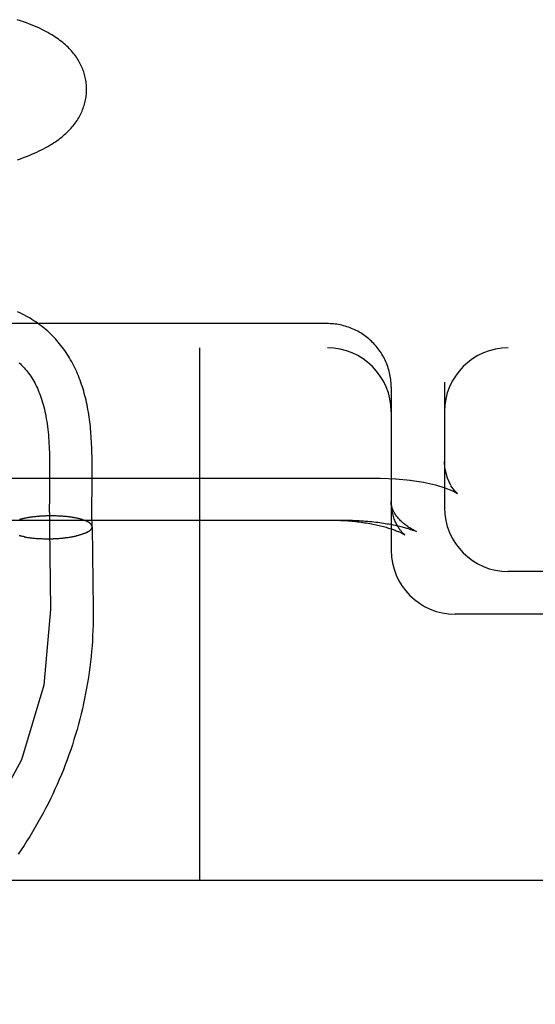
# Model space of a CAD drawing. Header units: inches. Extents: x 0 to 204, y 0 to 132.
# Tile 70 of 118: x 123.175 to 123.296, y 47.93 to 48.162. Entities that reach past the tile are written whole.
import ezdxf

# ---------------------------------------------------------------- set-up
doc = ezdxf.new("R2010")
doc.units = ezdxf.units.IN
doc.header["$LTSCALE"] = 11.243375
doc.header["$MEASUREMENT"] = 0
doc.linetypes.add('HIDDEN', pattern=[0.2, 0.1, -0.1])
doc.layers.add('DEFAULT_2', color=8, linetype='HIDDEN')

msp = doc.modelspace()

# ---------------------------------------------------------------- linework, layer by layer
at = {"layer": 'DEFAULT_2', "color": 8, "linetype": 'HIDDEN'}
for p, q in [((123.24692, 48.09019), (123.02607, 48.09019)), ((121.24192, 48.08452), (123.44692, 48.08452)), ((123.21692, 48.08452), (123.21692, 47.95952)), ((123.26162, 48.07823), (123.26154, 48.07861)), ((123.26188, 48.07627), (123.26185, 48.07666)), ((123.26192, 48.07527), (123.26192, 48.03702)), ((123.27442, 48.07643), (123.27442, 48.04702)), ((123.18166, 48.05789), (123.18167, 48.05644)), ((123.19167, 48.05613), (123.19166, 48.05765)), ((123.18167, 48.05496), (123.18166, 48.05272)), ((123.18167, 48.05644), (123.18167, 48.05496)), ((123.19167, 48.05459), (123.19167, 48.05613)), ((123.03942, 48.05392), (123.25942, 48.05392)), ((123.18166, 48.05272), (123.18162, 48.04898)), ((123.25942, 48.05392), (123.26311, 48.0538)), ((123.26292, 48.05381), (123.26647, 48.05347)), ((123.26633, 48.05349), (123.26959, 48.05297)), ((123.27232, 48.05234), (123.27453, 48.05166)), ((123.27453, 48.05166), (123.27617, 48.05101)), ((123.27614, 48.05103), (123.27705, 48.05058)), ((123.27703, 48.05059), (123.27713, 48.05054)), ((123.27711, 48.05055), (123.27748, 48.05032)), ((123.18162, 48.04898), (123.18161, 48.04674)), ((123.19161, 48.04618), (123.19161, 48.04763)), ((123.18069, 48.04506), (123.18037, 48.04505)), ((123.18089, 48.04507), (123.18058, 48.04506)), ((123.1811, 48.04507), (123.18079, 48.04507)), ((123.18131, 48.04508), (123.181, 48.04507)), ((123.18152, 48.04508), (123.18121, 48.04508)), ((123.18172, 48.04508), (123.18142, 48.04508)), ((123.18161, 48.04674), (123.18162, 48.04511)), ((123.18193, 48.04509), (123.18163, 48.04509)), ((123.18214, 48.04509), (123.18184, 48.04509)), ((123.18235, 48.04509), (123.18205, 48.04509)), ((123.18256, 48.04508), (123.18226, 48.04509)), ((123.18276, 48.04508), (123.18247, 48.04509)), ((123.18297, 48.04508), (123.18268, 48.04509)), ((123.18318, 48.04507), (123.18289, 48.04508)), ((123.18338, 48.04506), (123.18309, 48.04508)), ((123.18358, 48.04506), (123.1833, 48.04507)), ((123.18379, 48.04505), (123.18351, 48.04506)), ((123.19162, 48.0448), (123.19161, 48.04618)), ((123.17478, 48.04427), (123.17459, 48.04422)), ((123.17494, 48.04431), (123.17474, 48.04426)), ((123.17509, 48.04435), (123.17489, 48.0443)), ((123.17525, 48.04439), (123.17505, 48.04434)), ((123.17541, 48.04442), (123.17521, 48.04437)), ((123.17558, 48.04446), (123.17537, 48.04441)), ((123.17575, 48.0445), (123.17553, 48.04445)), ((123.17592, 48.04453), (123.1757, 48.04448)), ((123.17609, 48.04457), (123.17587, 48.04452)), ((123.17627, 48.0446), (123.17604, 48.04455)), ((123.17644, 48.04463), (123.17621, 48.04459)), ((123.17662, 48.04466), (123.17639, 48.04462)), ((123.17681, 48.04469), (123.17656, 48.04465)), ((123.17699, 48.04472), (123.17674, 48.04468)), ((123.17718, 48.04475), (123.17693, 48.04471)), ((123.17737, 48.04478), (123.17711, 48.04474)), ((123.17756, 48.0448), (123.1773, 48.04476)), ((123.17775, 48.04483), (123.17748, 48.04479)), ((123.17794, 48.04485), (123.17767, 48.04481)), ((123.17814, 48.04487), (123.17787, 48.04484)), ((123.17834, 48.04489), (123.17806, 48.04486)), ((123.17853, 48.04492), (123.17826, 48.04488)), ((123.17873, 48.04493), (123.17845, 48.0449)), ((123.17885, 48.04494), (123.17865, 48.04492)), ((123.17905, 48.04496), (123.17873, 48.04493)), ((123.17925, 48.04498), (123.17894, 48.04495)), ((123.17945, 48.04499), (123.17914, 48.04497)), ((123.17966, 48.04501), (123.17934, 48.04499)), ((123.17986, 48.04502), (123.17955, 48.045)), ((123.18007, 48.04503), (123.17975, 48.04501)), ((123.18027, 48.04504), (123.17996, 48.04503)), ((123.18048, 48.04505), (123.18017, 48.04504)), ((123.18399, 48.04504), (123.18371, 48.04505)), ((123.18419, 48.04503), (123.18392, 48.04504)), ((123.18439, 48.04501), (123.18412, 48.04503)), ((123.18459, 48.045), (123.18433, 48.04502)), ((123.18479, 48.04499), (123.18453, 48.04501)), ((123.18499, 48.04497), (123.18473, 48.04499)), ((123.18518, 48.04495), (123.18493, 48.04498)), ((123.18538, 48.04494), (123.18513, 48.04496)), ((123.18557, 48.04492), (123.18532, 48.04494)), ((123.18576, 48.0449), (123.18552, 48.04493)), ((123.18595, 48.04488), (123.18571, 48.04491)), ((123.18614, 48.04485), (123.1859, 48.04488)), ((123.18632, 48.04483), (123.18609, 48.04486)), ((123.18651, 48.04481), (123.18628, 48.04484)), ((123.18669, 48.04478), (123.18646, 48.04482)), ((123.18686, 48.04475), (123.18665, 48.04479)), ((123.18704, 48.04473), (123.18683, 48.04476)), ((123.18722, 48.0447), (123.187, 48.04474)), ((123.18739, 48.04467), (123.18718, 48.04471)), ((123.18756, 48.04464), (123.18736, 48.04468)), ((123.18772, 48.04461), (123.18753, 48.04465)), ((123.18789, 48.04457), (123.1877, 48.04462)), ((123.18805, 48.04454), (123.18786, 48.04458)), ((123.18821, 48.04451), (123.18802, 48.04455)), ((123.18836, 48.04447), (123.18819, 48.04452)), ((123.18167, 48.04241), (123.18191, 48.02314)), ((123.19064, 48.04133), (123.18992, 48.04099)), ((123.19167, 48.04253), (123.19191, 48.02327)), ((123.26713, 48.0417), (123.26782, 48.04141)), ((123.17489, 48.04036), (123.17467, 48.0404)), ((123.17504, 48.04032), (123.17482, 48.04037)), ((123.1752, 48.04029), (123.17497, 48.04033)), ((123.17536, 48.04025), (123.17512, 48.0403)), ((123.17552, 48.04022), (123.17528, 48.04026)), ((123.17569, 48.04019), (123.17544, 48.04023)), ((123.17577, 48.04017), (123.1756, 48.0402)), ((123.17569, 48.04019), (123.17593, 48.04014)), ((123.17585, 48.04016), (123.1761, 48.04011)), ((123.17602, 48.04013), (123.17627, 48.04008)), ((123.17619, 48.0401), (123.17645, 48.04005)), ((123.17637, 48.04007), (123.17663, 48.04003)), ((123.17654, 48.04005), (123.1768, 48.04)), ((123.17672, 48.04002), (123.17698, 48.03998)), ((123.1769, 48.04), (123.17717, 48.03996)), ((123.17709, 48.03997), (123.17735, 48.03993)), ((123.17727, 48.03995), (123.17754, 48.03991)), ((123.17746, 48.03993), (123.17773, 48.03989)), ((123.17764, 48.03991), (123.17792, 48.03987)), ((123.17783, 48.03989), (123.17811, 48.03986)), ((123.17803, 48.03987), (123.1783, 48.03984)), ((123.17822, 48.03985), (123.17849, 48.03982)), ((123.17841, 48.03984), (123.17869, 48.03981)), ((123.17861, 48.03982), (123.17889, 48.0398)), ((123.17881, 48.03981), (123.17908, 48.03978)), ((123.17901, 48.03979), (123.17928, 48.03977)), ((123.17921, 48.03978), (123.17948, 48.03976)), ((123.17941, 48.03977), (123.17968, 48.03975)), ((123.17961, 48.03976), (123.17988, 48.03975)), ((123.17981, 48.03975), (123.18009, 48.03974)), ((123.18001, 48.03975), (123.18029, 48.03973)), ((123.18022, 48.03974), (123.18049, 48.03973)), ((123.18042, 48.03974), (123.1807, 48.03972)), ((123.18063, 48.03973), (123.1809, 48.03972)), ((123.18083, 48.03973), (123.18111, 48.03972)), ((123.18104, 48.03973), (123.18131, 48.03972)), ((123.18125, 48.03973), (123.18152, 48.03972)), ((123.18145, 48.03973), (123.18172, 48.03972)), ((123.18166, 48.03973), (123.18193, 48.03973)), ((123.18187, 48.03973), (123.18213, 48.03973)), ((123.18207, 48.03974), (123.18234, 48.03974)), ((123.18228, 48.03974), (123.18254, 48.03974)), ((123.18248, 48.03975), (123.18275, 48.03975)), ((123.18269, 48.03976), (123.18295, 48.03976)), ((123.1829, 48.03976), (123.18316, 48.03977)), ((123.1831, 48.03977), (123.18336, 48.03978)), ((123.1833, 48.03978), (123.18356, 48.0398)), ((123.18351, 48.0398), (123.18376, 48.03981)), ((123.18371, 48.03981), (123.18396, 48.03982)), ((123.18391, 48.03982), (123.18416, 48.03984)), ((123.18411, 48.03984), (123.18436, 48.03986)), ((123.18431, 48.03986), (123.18456, 48.03987)), ((123.18451, 48.03987), (123.18475, 48.03989)), ((123.18471, 48.03989), (123.18495, 48.03991)), ((123.1849, 48.03991), (123.18514, 48.03993)), ((123.1851, 48.03993), (123.18533, 48.03995)), ((123.18529, 48.03995), (123.18552, 48.03998)), ((123.18548, 48.03998), (123.18571, 48.04)), ((123.18567, 48.04), (123.1859, 48.04003)), ((123.18586, 48.04003), (123.18608, 48.04005)), ((123.18605, 48.04005), (123.18627, 48.04008)), ((123.18623, 48.04008), (123.18645, 48.04011)), ((123.18642, 48.04011), (123.18663, 48.04014)), ((123.1866, 48.04014), (123.18681, 48.04017)), ((123.18678, 48.04017), (123.18698, 48.0402)), ((123.18695, 48.0402), (123.18715, 48.04023)), ((123.18713, 48.04023), (123.18732, 48.04026)), ((123.1873, 48.04026), (123.18749, 48.0403)), ((123.18747, 48.04029), (123.18766, 48.04033)), ((123.18763, 48.04033), (123.18782, 48.04037)), ((123.1878, 48.04036), (123.18796, 48.0404)), ((123.44692, 48.03202), (123.28942, 48.03202)), ((123.19191, 48.02327), (123.19192, 48.02202)), ((123.44692, 48.02202), (123.27692, 48.02202)), ((123.55692, 47.95952), (121.24192, 47.95952))]:
    msp.add_line(p, q, dxfattribs=at)
for points in [[(123.19036, 48.14533), (123.19036, 48.14562), (123.19034, 48.14595), (123.19032, 48.14629), (123.19028, 48.14662), (123.19024, 48.14696), (123.19019, 48.14729), (123.19013, 48.14762), (123.19006, 48.14795), (123.18998, 48.14828), (123.18989, 48.14861), (123.1898, 48.14894), (123.1897, 48.14926), (123.18958, 48.14958), (123.18946, 48.1499), (123.18933, 48.15022), (123.18919, 48.15054), (123.18905, 48.15085), (123.18889, 48.15116), (123.18873, 48.15147), (123.18855, 48.15178), (123.18837, 48.15209), (123.18817, 48.15239), (123.18797, 48.1527), (123.18776, 48.153), (123.18754, 48.1533), (123.18731, 48.15359), (123.18707, 48.15388), (123.18682, 48.15417), (123.18656, 48.15446), (123.18629, 48.15474), (123.18601, 48.15502), (123.18572, 48.1553), (123.18542, 48.15558), (123.18511, 48.15585), (123.18479, 48.15612), (123.18445, 48.15639), (123.18411, 48.15665), (123.18375, 48.15691), (123.18338, 48.15717), (123.183, 48.15743), (123.1826, 48.15769), (123.18218, 48.15795), (123.18175, 48.1582), (123.1813, 48.15846), (123.18083, 48.15872), (123.18034, 48.15897), (123.17983, 48.15922), (123.1793, 48.15948), (123.17875, 48.15973), (123.17817, 48.15998), (123.17756, 48.16023), (123.17693, 48.16049), (123.17626, 48.16074), (123.17556, 48.161), (123.17483, 48.16125), (123.17408, 48.1615)], [(123.17414, 48.12864), (123.17487, 48.12889), (123.17557, 48.12915), (123.17624, 48.12941), (123.17688, 48.12967), (123.1775, 48.12992), (123.1781, 48.13018), (123.17867, 48.13044), (123.17923, 48.1307), (123.17976, 48.13097), (123.18028, 48.13123), (123.18078, 48.1315), (123.18127, 48.13177), (123.18173, 48.13204), (123.18218, 48.13231), (123.18261, 48.13259), (123.18303, 48.13286), (123.18343, 48.13314), (123.18381, 48.13342), (123.18418, 48.13369), (123.18454, 48.13397), (123.18488, 48.13426), (123.18521, 48.13455), (123.18553, 48.13483), (123.18584, 48.13513), (123.18614, 48.13542), (123.18643, 48.13572), (123.18671, 48.13602), (123.18697, 48.13633), (123.18722, 48.13663), (123.18747, 48.13694), (123.1877, 48.13725), (123.18792, 48.13756), (123.18813, 48.13787), (123.18832, 48.13818), (123.18851, 48.13849), (123.18869, 48.1388), (123.18886, 48.13911), (123.18902, 48.13943), (123.18917, 48.13975), (123.18931, 48.14007), (123.18944, 48.14039), (123.18956, 48.14071), (123.18968, 48.14104), (123.18979, 48.14136), (123.18988, 48.14169), (123.18997, 48.14202), (123.19005, 48.14235), (123.19012, 48.14269), (123.19018, 48.14302), (123.19023, 48.14336), (123.19028, 48.14369), (123.19031, 48.14403), (123.19034, 48.14437), (123.19036, 48.14471), (123.19036, 48.14504), (123.19036, 48.14533)], [(123.19166, 48.05765), (123.19165, 48.05839), (123.19164, 48.05912), (123.19163, 48.05984), (123.19161, 48.06054), (123.19158, 48.06123), (123.19155, 48.0619), (123.19152, 48.06256), (123.19148, 48.06319), (123.19144, 48.0638), (123.1914, 48.06439), (123.19135, 48.06497), (123.1913, 48.06551), (123.19125, 48.06605), (123.19119, 48.06659), (123.19113, 48.06714), (123.19105, 48.06771), (123.19097, 48.06829), (123.19088, 48.06887), (123.19079, 48.06945), (123.19069, 48.07002), (123.19058, 48.07059), (123.19047, 48.07114), (123.19036, 48.07168), (123.19024, 48.07221), (123.19011, 48.07275), (123.18997, 48.07328), (123.18983, 48.07381), (123.18969, 48.07433), (123.18953, 48.07486), (123.18937, 48.07538), (123.1892, 48.07589), (123.18902, 48.0764), (123.18884, 48.07691), (123.18865, 48.07741), (123.18845, 48.07791), (123.18825, 48.0784), (123.18804, 48.07889), (123.18782, 48.07937), (123.1876, 48.07985), (123.18736, 48.08032), (123.18712, 48.08078), (123.18688, 48.08124), (123.18662, 48.08169), (123.18636, 48.08214), (123.1861, 48.08258), (123.18582, 48.08301), (123.18554, 48.08344), (123.18525, 48.08386), (123.18496, 48.08428), (123.18466, 48.08468), (123.18435, 48.08508), (123.18403, 48.08548), (123.18371, 48.08587), (123.18338, 48.08625), (123.18304, 48.08662), (123.1827, 48.08699), (123.18235, 48.08735), (123.18199, 48.08771), (123.18162, 48.08805), (123.18125, 48.0884), (123.18087, 48.08873), (123.18048, 48.08906), (123.18008, 48.08938), (123.17968, 48.0897), (123.17926, 48.09), (123.17885, 48.0903), (123.17842, 48.09059), (123.17798, 48.09088), (123.17754, 48.09116), (123.17708, 48.09144), (123.17662, 48.0917), (123.17614, 48.09196), (123.17566, 48.09222), (123.17517, 48.09246), (123.17466, 48.0927), (123.17415, 48.09293)], [(123.26192, 48.07527), (123.26192, 48.07548), (123.26191, 48.07588), (123.26188, 48.07627), (123.26185, 48.07667), (123.26181, 48.07706), (123.26176, 48.07745), (123.26169, 48.07784), (123.26162, 48.07823), (123.26154, 48.07862), (123.26144, 48.079), (123.26134, 48.07938), (123.26122, 48.07976), (123.2611, 48.08014), (123.26097, 48.08051), (123.26082, 48.08088), (123.26067, 48.08124), (123.2605, 48.0816), (123.26033, 48.08196), (123.26015, 48.08231), (123.25995, 48.08265), (123.25975, 48.083), (123.25954, 48.08333), (123.25932, 48.08366), (123.2591, 48.08399), (123.25886, 48.0843), (123.25861, 48.08462), (123.25836, 48.08492), (123.2581, 48.08522), (123.25783, 48.08551), (123.25755, 48.0858), (123.25727, 48.08607), (123.25698, 48.08634), (123.25668, 48.0866), (123.25637, 48.08686), (123.25606, 48.0871), (123.25574, 48.08734), (123.25541, 48.08757), (123.25508, 48.08779), (123.25475, 48.088), (123.2544, 48.0882), (123.25405, 48.0884), (123.2537, 48.08858), (123.25334, 48.08876), (123.25298, 48.08892), (123.25261, 48.08908), (123.25224, 48.08922), (123.25187, 48.08936), (123.25149, 48.08948), (123.2511, 48.0896), (123.25072, 48.08971), (123.25033, 48.0898), (123.24994, 48.08989), (123.24955, 48.08996), (123.24915, 48.09003), (123.24876, 48.09008), (123.24836, 48.09012), (123.24796, 48.09016), (123.24756, 48.09018), (123.24716, 48.09019), (123.24692, 48.09019)], [(123.17451, 48.08101), (123.17481, 48.08073), (123.17511, 48.08045), (123.1754, 48.08015), (123.17568, 48.07985), (123.17596, 48.07954), (123.17623, 48.07922), (123.1765, 48.07889), (123.17676, 48.07855), (123.17701, 48.0782), (123.17726, 48.07784), (123.1775, 48.07747), (123.17773, 48.07709), (123.17796, 48.0767), (123.17818, 48.0763), (123.1784, 48.07589), (123.17861, 48.07547), (123.17881, 48.07504), (123.179, 48.0746), (123.17919, 48.07414), (123.17937, 48.07368), (123.17955, 48.07321), (123.17971, 48.07272), (123.17988, 48.07223), (123.18003, 48.07172), (123.18018, 48.07121), (123.18032, 48.07068), (123.18045, 48.07014), (123.18058, 48.06958), (123.1807, 48.06902), (123.18081, 48.06845), (123.18091, 48.06786), (123.18101, 48.06726), (123.1811, 48.06665), (123.18119, 48.06603), (123.18126, 48.06539), (123.18133, 48.06474), (123.18139, 48.06408), (123.18144, 48.06343), (123.18149, 48.06277), (123.18153, 48.0621), (123.18156, 48.06142), (123.18159, 48.06073), (123.18162, 48.06003), (123.18163, 48.05933), (123.18165, 48.05861), (123.18166, 48.05789)], [(123.26181, 48.07706), (123.26176, 48.07745), (123.26169, 48.07784)], [(123.27513, 48.05393), (123.27453, 48.05631), (123.27442, 48.05789)], [(123.27595, 48.05218), (123.27511, 48.05397), (123.27452, 48.05644), (123.27442, 48.05788)], [(123.19161, 48.04763), (123.19165, 48.05146), (123.19167, 48.05459)], [(123.26951, 48.05299), (123.2723, 48.05235), (123.27455, 48.05166)], [(123.27733, 48.05044), (123.27678, 48.05101), (123.27596, 48.05217)], [(123.27748, 48.05032), (123.27731, 48.05046), (123.27676, 48.05104)], [(123.26782, 48.04141), (123.26759, 48.04152), (123.26732, 48.04166), (123.26706, 48.0418), (123.2668, 48.04194), (123.26655, 48.04209), (123.2663, 48.04225), (123.26606, 48.0424), (123.26582, 48.04256), (123.26559, 48.04272), (123.26537, 48.04289), (123.26514, 48.04306), (123.26493, 48.04323), (123.26472, 48.0434), (123.26452, 48.04358), (123.26432, 48.04376), (123.26413, 48.04394), (123.26395, 48.04413), (123.26378, 48.04431), (123.26361, 48.0445), (123.26345, 48.04469), (123.2633, 48.04488), (123.26316, 48.04506), (123.26302, 48.04525), (123.2629, 48.04544), (123.26278, 48.04562), (123.26267, 48.04581), (123.26257, 48.04599), (123.26248, 48.04618), (123.26239, 48.04636), (123.26231, 48.04654), (123.26224, 48.04671), (123.26218, 48.04689), (123.26213, 48.04707), (123.26208, 48.04724), (123.26203, 48.04742), (123.262, 48.04759), (123.26197, 48.04777), (123.26195, 48.04794), (123.26193, 48.04812), (123.26192, 48.0483), (123.26192, 48.04846)], [(123.2651, 48.04065), (123.2651, 48.04065), (123.26511, 48.04064), (123.2651, 48.04064), (123.26509, 48.04065), (123.26507, 48.04067), (123.26505, 48.04069), (123.26501, 48.04071), (123.26497, 48.04075), (123.26493, 48.04079), (123.26487, 48.04084), (123.26481, 48.04089), (123.26475, 48.04096), (123.26468, 48.04103), (123.2646, 48.04111), (123.26452, 48.0412), (123.26443, 48.04129), (123.26434, 48.0414), (123.26424, 48.04151), (123.26414, 48.04164), (123.26404, 48.04177), (123.26393, 48.04192), (123.26382, 48.04208), (123.26371, 48.04225), (123.26359, 48.04243), (123.26347, 48.04262), (123.26335, 48.04283), (123.26324, 48.04304), (123.26312, 48.04328), (123.263, 48.04352), (123.26288, 48.04378), (123.26276, 48.04405), (123.26265, 48.04434), (123.26255, 48.04464), (123.26244, 48.04495), (123.26235, 48.04528), (123.26226, 48.04561), (123.26218, 48.04596), (123.26211, 48.04631), (123.26205, 48.04668), (123.262, 48.04705), (123.26196, 48.04743), (123.26194, 48.04781), (123.26192, 48.0482), (123.26192, 48.04846)], [(123.18162, 48.04511), (123.18162, 48.0443), (123.18164, 48.0435), (123.18165, 48.04271), (123.18167, 48.04193)], [(123.02642, 48.0441), (123.25078, 48.0441), (123.25131, 48.0441), (123.25183, 48.04409), (123.25235, 48.04408), (123.25286, 48.04406), (123.25338, 48.04404), (123.25389, 48.04402), (123.2544, 48.04399), (123.2549, 48.04396), (123.2554, 48.04392), (123.2559, 48.04388), (123.25639, 48.04384), (123.25688, 48.04379), (123.25736, 48.04375), (123.25783, 48.04369), (123.2583, 48.04364), (123.25876, 48.04358), (123.25921, 48.04352), (123.25966, 48.04346), (123.26009, 48.0434), (123.26051, 48.04333), (123.26093, 48.04326), (123.26134, 48.04319), (123.26173, 48.04312), (123.26212, 48.04304), (123.26249, 48.04297), (123.26285, 48.04289), (123.2632, 48.04282), (123.26354, 48.04274), (123.26386, 48.04267), (123.26417, 48.04259), (123.26446, 48.04252), (123.26474, 48.04245), (123.265, 48.04238), (123.26525, 48.04231), (123.26548, 48.04224), (123.26571, 48.04218), (123.26592, 48.04211), (123.26611, 48.04205), (123.2663, 48.04199), (123.26647, 48.04193), (123.26664, 48.04188), (123.26679, 48.04182), (123.26693, 48.04177), (123.26706, 48.04173), (123.26713, 48.0417)], [(123.1908, 48.04361), (123.19071, 48.04366), (123.19062, 48.04371), (123.19052, 48.04376), (123.19042, 48.0438), (123.19032, 48.04385), (123.19021, 48.0439), (123.1901, 48.04395), (123.18999, 48.04399), (123.18987, 48.04404), (123.18975, 48.04408), (123.18962, 48.04412), (123.18949, 48.04417), (123.18936, 48.04421), (123.18923, 48.04425), (123.18909, 48.04429), (123.18894, 48.04433), (123.1888, 48.04437), (123.18865, 48.04441), (123.1885, 48.04444), (123.18834, 48.04448)], [(123.19166, 48.04254), (123.19166, 48.04259), (123.19165, 48.04264), (123.19164, 48.0427), (123.19162, 48.04275), (123.1916, 48.04281), (123.19158, 48.04286), (123.19155, 48.04292), (123.19152, 48.04297), (123.19148, 48.04303), (123.19144, 48.04308), (123.19139, 48.04314), (123.19134, 48.04319), (123.19129, 48.04324), (123.19123, 48.0433), (123.19117, 48.04335), (123.1911, 48.0434), (123.19103, 48.04345), (123.19095, 48.0435), (123.19087, 48.04355), (123.19079, 48.0436)], [(123.19167, 48.04253), (123.19166, 48.04258), (123.19166, 48.04264), (123.19165, 48.04269), (123.19163, 48.04275), (123.19161, 48.04281), (123.19159, 48.04286), (123.19156, 48.04292), (123.19153, 48.04297), (123.19149, 48.04303), (123.19145, 48.04308)], [(123.19166, 48.04254), (123.19165, 48.0429), (123.19164, 48.04351), (123.19163, 48.04414), (123.19162, 48.0448)], [(123.24776, 48.0441), (123.24821, 48.0441), (123.24867, 48.04409), (123.24913, 48.04408), (123.24958, 48.04406), (123.25003, 48.04404), (123.25048, 48.04402), (123.25093, 48.044), (123.25138, 48.04397), (123.25182, 48.04393), (123.25226, 48.0439), (123.2527, 48.04386), (123.25314, 48.04382), (123.25357, 48.04377), (123.254, 48.04372), (123.25442, 48.04367), (123.25484, 48.04361), (123.25526, 48.04355), (123.25567, 48.04349), (123.25607, 48.04343), (123.25647, 48.04336), (123.25686, 48.04329), (123.25725, 48.04322), (123.25763, 48.04315), (123.25801, 48.04307), (123.25837, 48.04299), (123.25873, 48.04291), (123.25909, 48.04283), (123.25943, 48.04275), (123.25977, 48.04266), (123.2601, 48.04258), (123.26042, 48.04249), (123.26073, 48.04241), (123.26103, 48.04232), (123.26132, 48.04223), (123.2616, 48.04214), (123.26187, 48.04205), (123.26213, 48.04197), (123.26238, 48.04188), (123.26262, 48.04179), (123.26285, 48.04171), (123.26307, 48.04162), (123.26327, 48.04154), (123.26347, 48.04146), (123.26365, 48.04139), (123.26383, 48.04131), (123.26399, 48.04124), (123.26414, 48.04117), (123.26427, 48.0411), (123.2644, 48.04104), (123.26452, 48.04098), (123.26462, 48.04093), (123.26472, 48.04088), (123.2648, 48.04083), (123.26487, 48.04079), (123.26493, 48.04075), (123.26499, 48.04072), (123.26503, 48.04069), (123.26506, 48.04067), (123.26508, 48.04066), (123.2651, 48.04065)], [(123.17474, 48.04039), (123.17452, 48.04044)], [(123.18992, 48.04099), (123.1898, 48.04094), (123.18968, 48.0409), (123.18956, 48.04085), (123.18943, 48.04081), (123.1893, 48.04076), (123.18916, 48.04072), (123.18903, 48.04068), (123.18889, 48.04064), (123.18874, 48.0406), (123.1886, 48.04056), (123.18845, 48.04052), (123.18829, 48.04048), (123.18814, 48.04044), (123.18798, 48.0404)], [(123.18992, 48.04099), (123.19003, 48.04104), (123.19014, 48.04109), (123.19025, 48.04113)], [(123.19035, 48.04118), (123.19045, 48.04123), (123.19055, 48.04128), (123.19064, 48.04133)], [(123.19064, 48.04133), (123.19073, 48.04139), (123.19082, 48.04144), (123.1909, 48.04149), (123.19098, 48.04154), (123.19105, 48.0416), (123.19112, 48.04165), (123.19119, 48.0417), (123.19125, 48.04176), (123.1913, 48.04181), (123.19136, 48.04187), (123.19141, 48.04192), (123.19145, 48.04198), (123.19149, 48.04203), (123.19153, 48.04209), (123.19156, 48.04214), (123.19159, 48.0422), (123.19161, 48.04225), (123.19163, 48.04231), (123.19164, 48.04236), (123.19165, 48.04242), (123.19166, 48.04248), (123.19166, 48.04253), (123.19166, 48.04254)], [(123.19125, 48.04175), (123.19131, 48.04181), (123.19136, 48.04186), (123.19141, 48.04192), (123.19145, 48.04197), (123.19149, 48.04203), (123.19153, 48.04208), (123.19156, 48.04214), (123.19159, 48.04219), (123.19161, 48.04225), (123.19163, 48.0423), (123.19165, 48.04236), (123.19166, 48.04241), (123.19166, 48.04247), (123.19167, 48.04253)], [(123.18191, 48.02314), (123.18033, 48.00534), (123.17506, 47.98788), (123.1665, 47.97204), (123.15468, 47.95787), (123.14045, 47.94641), (123.12389, 47.93771), (123.10618, 47.9324), (123.08742, 47.9305), (123.06895, 47.93215), (123.05087, 47.93734), (123.03448, 47.9457), (123.01986, 47.95719), (123.00807, 47.97097), (122.99915, 47.987), (122.99376, 48.00409), (122.99192, 48.02234)], [(123.19192, 48.02202), (123.19191, 48.02078), (123.19189, 48.01954), (123.19185, 48.01829), (123.19179, 48.01705), (123.19172, 48.01581), (123.19164, 48.01457), (123.19153, 48.01333), (123.19142, 48.01209), (123.19128, 48.01086), (123.19113, 48.00962), (123.19097, 48.00839), (123.19079, 48.00716), (123.19059, 48.00593), (123.19038, 48.0047), (123.19015, 48.00348), (123.18991, 48.00225), (123.18965, 48.00104), (123.18938, 47.99982), (123.18909, 47.99861), (123.18878, 47.9974), (123.18846, 47.99619), (123.18813, 47.99499), (123.18778, 47.9938), (123.18741, 47.9926), (123.18703, 47.99141), (123.18664, 47.99023), (123.18623, 47.98905), (123.1858, 47.98788), (123.18536, 47.98671), (123.18491, 47.98554), (123.18444, 47.98438), (123.18395, 47.98323), (123.18345, 47.98209), (123.18294, 47.98094), (123.18241, 47.97981), (123.18187, 47.97868), (123.18131, 47.97756), (123.18074, 47.97644), (123.18016, 47.97533), (123.17956, 47.97423), (123.17895, 47.97314), (123.17832, 47.97205), (123.17768, 47.97097), (123.17703, 47.9699), (123.17636, 47.96883), (123.17568, 47.96778), (123.17498, 47.96673), (123.17427, 47.96569)]]:
    msp.add_lwpolyline(points, dxfattribs=at)
for centre, start, end in [((123.24692, 48.06952), 0, 90), ((123.28942, 48.06952), 90, 180), ((123.28942, 48.04702), 180, 270), ((123.27692, 48.03702), 180, 270)]:
    msp.add_arc(centre, 0.015, start, end, dxfattribs=at)

doc.saveas('drawing.dxf')
